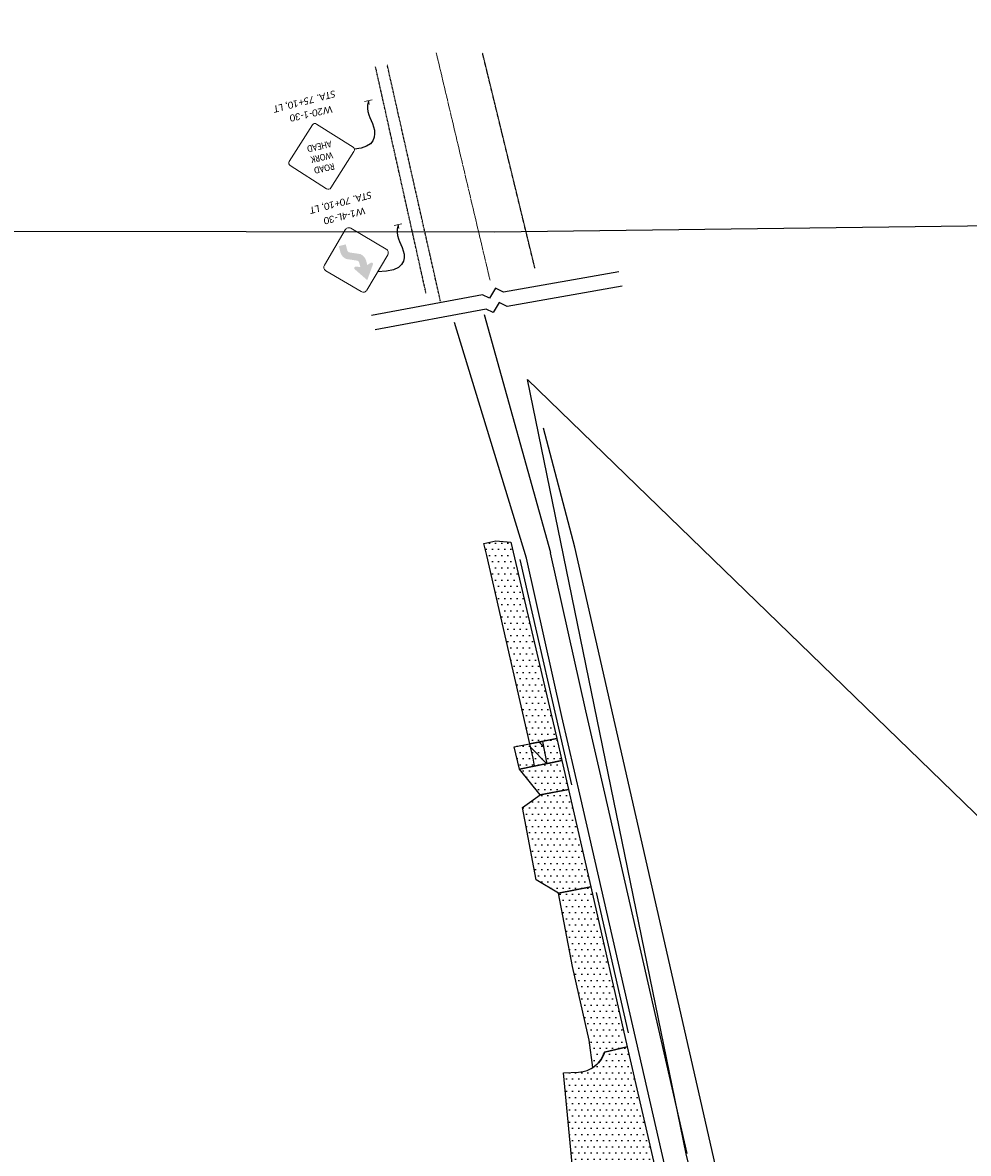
# Model space of a CAD drawing. Extents: x 2474761 to 2485264, y 499455 to 501118.
# Tile 10 of 30: x 2477413 to 2477797, y 500377 to 500836. Entities that reach past the tile are written whole.
import ezdxf
from ezdxf.enums import TextEntityAlignment as Align

# ---------------------------------------------------------------- set-up
doc = ezdxf.new("R2010")
doc.units = 21
doc.header["$MEASUREMENT"] = 0
for name, pattern in [('CL', [2, 0.3, -0.15, 1.4, -0.15]), ('dsolidcl', [0]), ('motdrum40', [0]), ('OhDOT_USTN3', [0.22, 0.165, -0.055]), ('OhDOT_USTN5', [0.11, 0.055, -0.055])]:
    doc.linetypes.add(name, pattern=pattern)
doc.layers.add('GE_P_Alignment', color=7, linetype='CL', lineweight=13)
for name, color, linetype in [('MT_P_CL_Double_Solid', 2, 'dsolidcl'), ('MT_P_Drums', 30, 'Continuous'), ('MT_P_Edge_Line', 7, 'Continuous'), ('MT_P_Text', 7, 'Continuous'), ('MT_P_Work_Area', 7, 'Continuous'), ('PV_X_EOP', 7, 'OhDOT_USTN3'), ('PV_X_Walk', 120, 'OhDOT_USTN5'), ('SG_P_Text', 7, 'Continuous'), ('SH_Text', 7, 'Continuous'), ('SN_P_Signs', 120, 'Continuous'), ('SN_P_Text', 7, 'Continuous')]:
    doc.layers.add(name, color=color, linetype=linetype)
doc.layers.add('SC_Scratch1', color=7, linetype='Continuous', plot=False)
doc.styles.add('P_Slanted-Normal LS 0.50 Masked', font='calibrii.ttf', dxfattribs={"height": 0.14})
doc.styles.add('Style-Calibri', font='calibri.ttf')
doc.styles.add('~P_Label - CenterCenter', font='calibrii.ttf', dxfattribs={"height": 0.14})
pattern_1 = [(0, (0, 0), (1.25, 2.5), [0, -2.5])]

# ---------------------------------------------------------------- blocks, each defined once
blk = doc.blocks.new('W20-1')
at = {"layer": 'SN_P_Signs', "color": 132, "linetype": 'Continuous', "lineweight": 13, "flags": 128}
blk.add_lwpolyline([(-0.663, 0.725), (-0.044, 1.344, -0.414214), (0.044, 1.344), (0.663, 0.725, -0.414214), (0.663, 0.637), (0.044, 0.018, -0.414214), (-0.044, 0.018), (-0.663, 0.637, -0.414214)], format="xyb", close=True, dxfattribs=at)
at = {"layer": 'SN_P_Signs', "color": 7, "linetype": 'Continuous', "lineweight": 13, "style": 'Style-Calibri', "width": 0.840421}
for s, p in [('ROAD', (0, 0.931)), ('WORK', (0, 0.702)), ('AHEAD', (0, 0.473))]:
    blk.add_text(s, height=0.1333, dxfattribs=at).set_placement(p, align=Align.MIDDLE_CENTER)
blk = doc.blocks.new('SGN1PP')
at = {"layer": 'SG_P_Text', "color": 230, "linetype": 'Continuous', "lineweight": 13}
for p, q in [((0, 0), (-0.08, 0)), ((0, 0.08), (0, -0.08))]:
    blk.add_line(p, q, dxfattribs=at)
blk = doc.blocks.new('W1-4L')
at = {"layer": 'SN_P_Signs', "linetype": 'Continuous', "lineweight": 0}
blk.add_hatch(color=7, dxfattribs=at).paths.add_polyline_path([(-1.47, -16.96), (2.35, -22.55), (6.16, -16.96), (6.16, -16.96, 0.713927), (5.5, -16.08), (5.51, -16.08), (3.89, -16.6), (3.89, -14.88), (3.89, -14.88, 0.231443), (2.28, -11.59), (2.28, -11.59), (-1.97, -9.79), (-1.98, -9.79, -0.231443), (-2.46, -8.8), (-2.46, -8.8), (-2.46, -6.3), (-5.37, -6.3), (-5.37, -8.8), (-5.38, -8.8, 0.231443), (-3.77, -12.09), (-3.77, -12.09), (0.49, -13.9), (0.49, -13.9, -0.231443), (0.97, -14.88), (0.97, -14.88), (0.97, -16.65), (-0.81, -16.08), (-0.81, -16.08, 0.713944), (-1.47, -16.96)])
at = {"layer": 'SN_P_Signs', "color": 132, "linetype": 'Continuous', "lineweight": 13, "flags": 128}
blk.add_lwpolyline([(-12.96, -14.63), (-1.18, -26.42, 0.414214), (1.18, -26.42), (12.96, -14.63, 0.414214), (12.96, -12.27), (1.18, -0.49, 0.414214), (-1.18, -0.49), (-12.96, -12.27, 0.414214)], format="xyb", close=True, dxfattribs=at)

msp = doc.modelspace()

# ---------------------------------------------------------------- hatches: boundary and pattern name
at = {"layer": 'MT_P_Work_Area'}
h = msp.add_hatch(dxfattribs=at)
h.set_pattern_fill('DOTS', color=256, scale=2, style=0)
h.set_pattern_definition(pattern_1)
h.paths.add_polyline_path([(2477600.32, 500624.82), (2477605.15, 500625.89), (2477611.19, 500625.37), (2477629.86, 500545.68), (2477618.93, 500543.54), (2477601.43, 500619.94)], flags=0)
h = msp.add_hatch(dxfattribs=at)
h.set_pattern_fill('DOTS', color=256, scale=2, style=0)
h.set_pattern_definition(pattern_1)
h.paths.add_polyline_path([(2477612.59, 500542.3), (2477629.86, 500545.68), (2477631.9, 500536.76), (2477614.66, 500533.28)], flags=0)
h = msp.add_hatch(dxfattribs=at)
h.set_pattern_fill('DOTS', color=256, scale=2, style=0)
h.set_pattern_definition(pattern_1)
h.paths.add_polyline_path([(2477614.66, 500533.28), (2477631.9, 500536.76), (2477634.59, 500525), (2477623.08, 500522.77)], flags=0)
h = msp.add_hatch(dxfattribs=at)
h.set_pattern_fill('DOTS', color=256, scale=2, style=0)
h.set_pattern_definition(pattern_1)
h.paths.add_polyline_path([(2477615.89, 500517.74), (2477623.08, 500522.77), (2477634.59, 500525), (2477643.63, 500485.54), (2477630.59, 500482.86), (2477621.43, 500488.26)], flags=0)
h = msp.add_hatch(dxfattribs=at)
h.set_pattern_fill('DOTS', color=256, scale=2, style=0)
h.set_pattern_definition(pattern_1)
h.paths.add_polyline_path([(2477644.54, 500412.14), (2477643.04, 500423.18), (2477636.18, 500453.12), (2477630.59, 500482.86), (2477643.63, 500485.54), (2477658.47, 500420.56), (2477649.25, 500418.44, -0.175639)])
h = msp.add_hatch(dxfattribs=at)
h.set_pattern_fill('DOTS', color=256, scale=2, style=0)
h.set_pattern_definition(pattern_1)
h.paths.add_polyline_path([(2477636.02, 500373), (2477636.05, 500373.01), (2477632.55, 500409.97), (2477632.57, 500409.97), (2477638.73, 500410.26, 0.317682), (2477649.25, 500418.44), (2477658.47, 500420.56), (2477670.7, 500367.16), (2477661.45, 500365.05, 0.248301), (2477645.13, 500373.21)])
at = {"layer": 'SH_Text'}
h = msp.add_hatch(dxfattribs=at)
h.set_pattern_fill('HATCH', color=256, scale=0.01, style=0, pattern_type=2)
h.set_pattern_definition([(315, (49552455.02, 10010806.321), (2.82842712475, 2.82842712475), [])])
h.paths.add_polyline_path([(2477620.88, 500534.46), (2477620.27, 500537.7), (2477618.94, 500543.5), (2477624.09, 500544.46), (2477625.8, 500535.38)], flags=0)

# ---------------------------------------------------------------- linework, layer by layer
at = {"layer": 'GE_P_Alignment'}
msp.add_line((2477602.76, 500731.69), (2477580.98, 500823.9), dxfattribs=at)
at = {"layer": 'MT_P_CL_Double_Solid'}
for p, q in [((2477627.38, 500621.05), (2477600.57, 500717.56)), ((2477637.12, 500623.31), (2477624.4, 500671.66)), ((2477641.66, 500556.85), (2477627.37, 500621.08)), ((2477703.7, 500330.78), (2477637.12, 500623.3)), ((2477649.3, 500523.51), (2477641.66, 500556.85)), ((2477682.79, 500377.3), (2477649.3, 500523.51))]:
    msp.add_line(p, q, dxfattribs=at)
at = {"layer": 'MT_P_Drums', "color": 30, "linetype": 'motdrum40'}
for p, q in [((2477635.95, 500526.89), (2477615.02, 500618.33)), ((2477659.01, 500426.23), (2477645.97, 500483.15))]:
    msp.add_line(p, q, dxfattribs=at)
at = {"layer": 'MT_P_Edge_Line'}
for p, q in [((2477617.62, 500618.88), (2477588.29, 500714.46)), ((2477631.9, 500554.67), (2477617.61, 500618.9)), ((2477639.55, 500521.28), (2477631.92, 500554.61)), ((2477684.2, 500326.33), (2477639.55, 500521.28))]:
    msp.add_line(p, q, dxfattribs=at)
at = {"layer": 'MT_P_Text', "flags": 128}
for points in [[(2477655.04, 500735.13), (2477608.23, 500726.8), (2477604.97, 500728.42), (2477602.52, 500724.45), (2477599.75, 500725.78), (2477554.7, 500717.39)], [(2477656.34, 500729.28), (2477609.7, 500720.98), (2477606.43, 500722.6), (2477603.98, 500718.63), (2477601.22, 500719.96), (2477556.16, 500711.58)]]:
    msp.add_lwpolyline(points, dxfattribs=at)
at = {"layer": 'MT_P_Text'}
for points in [[(2477553.44, 500804.52), (2477551.98, 500799.85), (2477557, 500795.31), (2477556.2, 500785.44), (2477547.74, 500784.89)], [(2477565.47, 500754.2), (2477564.01, 500749.52), (2477569.02, 500744.98), (2477568.22, 500735.12), (2477557.14, 500735.05)]]:
    msp.add_open_spline(points, degree=3, dxfattribs=at)
at = {"layer": 'MT_P_Work_Area'}
msp.add_line((2477626.29, 500535.47), (2477631.9, 500536.76), dxfattribs=at)
at = {"layer": 'MT_P_Work_Area', "flags": 128}
for points in [[(2477600.32, 500624.82), (2477605.15, 500625.89), (2477611.19, 500625.37), (2477629.86, 500545.68), (2477618.93, 500543.54), (2477601.43, 500619.94)], [(2477612.59, 500542.3), (2477629.86, 500545.68), (2477631.9, 500536.76), (2477614.66, 500533.28)], [(2477614.66, 500533.28), (2477631.9, 500536.76), (2477634.59, 500525), (2477623.08, 500522.77)], [(2477615.89, 500517.74), (2477623.08, 500522.77), (2477634.59, 500525), (2477643.63, 500485.54), (2477630.59, 500482.86), (2477621.43, 500488.26)]]:
    msp.add_lwpolyline(points, close=True, dxfattribs=at)
for points in [[(2477644.54, 500412.14), (2477643.04, 500423.18), (2477636.18, 500453.12), (2477630.59, 500482.86), (2477643.63, 500485.54), (2477658.47, 500420.56), (2477649.25, 500418.44, -0.175639)], [(2477636.02, 500373), (2477636.05, 500373.01), (2477632.55, 500409.97), (2477632.57, 500409.97), (2477638.73, 500410.26, 0.317682), (2477649.25, 500418.44), (2477658.47, 500420.56), (2477670.7, 500367.16), (2477661.45, 500365.05, 0.248301), (2477645.13, 500373.21)]]:
    msp.add_lwpolyline(points, format="xyb", close=True, dxfattribs=at)
at = {"layer": 'PV_X_EOP'}
msp.add_line((2477620.96, 500736.63), (2477599.75, 500823.81), dxfattribs=at)
at = {"layer": 'PV_X_Walk'}
for p, q in [((2477576.79, 500726.46), (2477556.32, 500818.28)), ((2477582.64, 500723.23), (2477561.02, 500819.29))]:
    msp.add_line(p, q, dxfattribs=at)
at = {"layer": 'SC_Scratch1', "flags": 128}
for points in [[(2484280.92, 500836.22), (2477604.76, 500751.23), (2475246.62, 500753.9)], [(2477285, 500067.47), (2477605.05, 500072.23), (2477747.52, 500076.14), (2477728.32, 500188.5), (2477682.3, 500377.18), (2477618.03, 500691.32), (2478086.96, 500236.5), (2478517.96, 500179.09), (2478533.74, 500128.71), (2478567.39, 500106.05), (2478720.52, 500107.39), (2478840.39, 500108.32), (2478946.13, 500105.25), (2478954.55, 500106.73), (2478965.37, 500111.27), (2479102.44, 500110.28), (2479107.44, 500110.36), (2479405.29, 500117.12), (2479471.72, 500115.98), (2479476.72, 500116.06), (2480100.14, 500131.93)]]:
    msp.add_lwpolyline(points, dxfattribs=at)
at = {"layer": 'SH_Text', "flags": 128}
msp.add_lwpolyline([(2477620.88, 500534.46), (2477620.27, 500537.7), (2477618.94, 500543.5), (2477624.09, 500544.46), (2477625.8, 500535.38)], close=True, dxfattribs=at)

# ---------------------------------------------------------------- block references
at = {"layer": 'SG_P_Text', "color": 230, "linetype": 'Continuous', "lineweight": 13, "xscale": 20, "yscale": 20, "zscale": 20, "rotation": 102.8979291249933}
for p in [(2477553.44, 500804.52), (2477565.47, 500754.2)]:
    msp.add_blockref('SGN1PP', p, dxfattribs=at)
at = {"layer": 'SN_P_Signs', "color": 7, "linetype": 'Continuous', "lineweight": 13, "xscale": 20, "yscale": 20, "zscale": 20, "rotation": 192.5953020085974}
msp.add_blockref('W20-1', (2477531.47, 500795.22), dxfattribs=at)
at = {"layer": 'SN_P_Signs', "color": 7, "linetype": 'Continuous', "lineweight": 0, "rotation": 14.48892237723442}
msp.add_blockref('W1-4L', (2477545.04, 500752.94), dxfattribs=at)

# ---------------------------------------------------------------- texts
at = {"layer": 'SN_P_Text', "color": 7, "style": '~P_Label - CenterCenter'}
for s, p in [('STA. 70+10, LT', (2477542.19, 500763.14)), ('W1-4L-30', (2477543.79, 500757.78))]:
    msp.add_text(s, height=2.8, rotation=194.4889, dxfattribs=at).set_placement(p, align=Align.MIDDLE_CENTER)

# ---------------------------------------------------------------- next in the draw order: texts
at = {"layer": 'SN_P_Text', "color": 7, "insert": (2477539.14, 500799.8), "char_height": 2.8, "attachment_point": 1, "rotation": 192.5953, "line_spacing_factor": 0.9, "style": 'P_Slanted-Normal LS 0.50 Masked', "bg_fill": 3, "box_fill_scale": 1.0125, "bg_fill_color": 7, "bg_fill_transparency": 0}
msp.add_mtext('W20-1-30', dxfattribs=at)

# ---------------------------------------------------------------- next in the draw order: texts
at = {"layer": 'SN_P_Text', "color": 7, "style": '~P_Label - CenterCenter'}
msp.add_text('STA. 75+10, LT', height=2.8, rotation=194.4889, dxfattribs=at).set_placement((2477527.5, 500804.2), align=Align.MIDDLE_CENTER)

doc.saveas('drawing.dxf')
